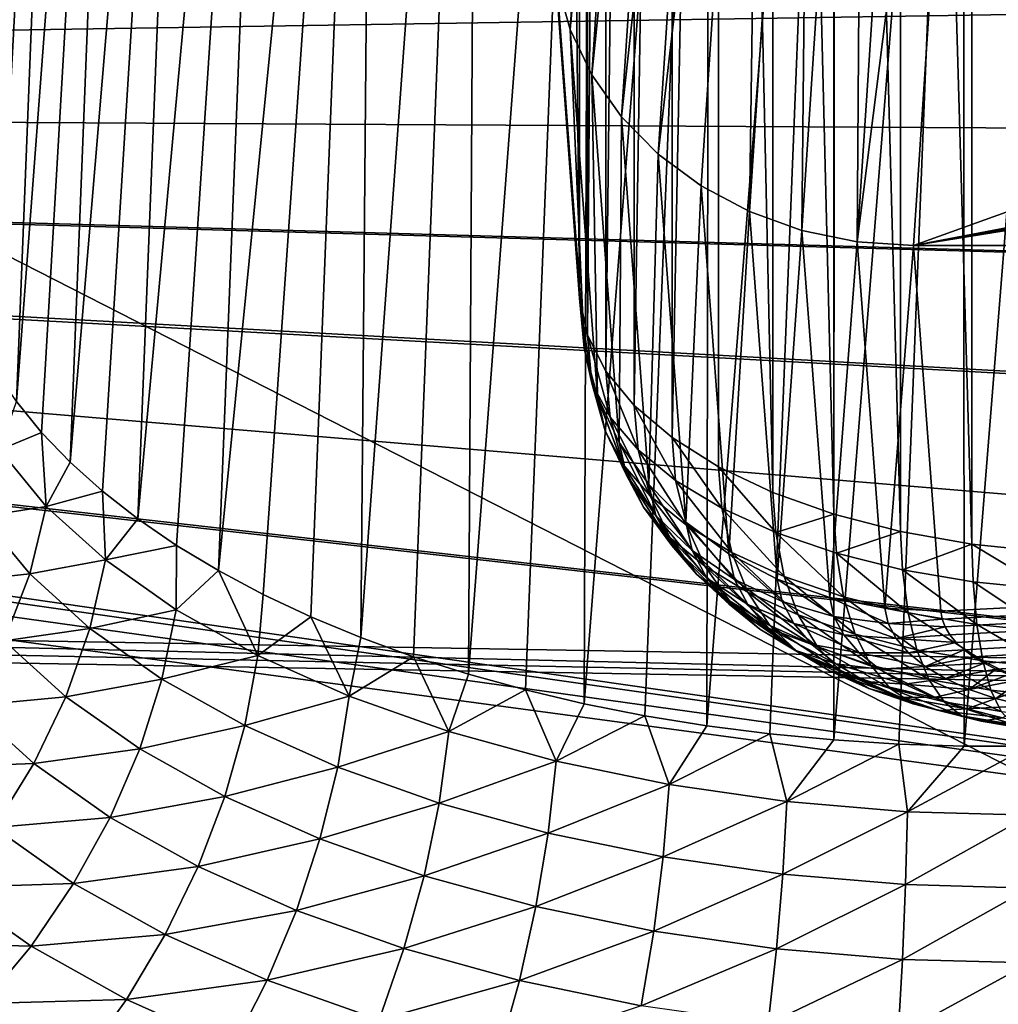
# Model space of a CAD drawing. Header units: metres. Extents: x -109 to 109, y -78 to 121.
# Tile 181 of 256: x -56.45 to -51.03, y -9.67 to -4.22. Entities that reach past the tile are written whole.
import ezdxf

# ---------------------------------------------------------------- set-up
doc = ezdxf.new("R2010")
doc.units = ezdxf.units.M
doc.layers.add('solid_508554_SW0001', color=7, linetype='CONTINUOUS')

msp = doc.modelspace()

# ---------------------------------------------------------------- linework, layer by layer
at = {"layer": 'solid_508554_SW0001'}
for points in [[(-53.5, 9.735384, 1.538417), (-53.5, -3.742656, 9.319966), (-53.349678, -5.764821, 5.516827)], [(-53.349678, 7.713219, -2.264723), (-53.5, 9.735384, 1.538417), (-53.349678, -5.764821, 5.516827)], [(-53.305874, -5.968885, 5.153648), (-53.349678, 7.713219, -2.264723), (-53.349678, -5.764821, 5.516827)], [(-53.305927, 7.505098, -2.625199), (-53.349678, 7.713219, -2.264723), (-53.305874, -5.968885, 5.153648)], [(-53.204678, 7.302047, -2.976894), (-53.305927, 7.505098, -2.625199), (-53.305874, -5.968885, 5.153648)], [(-53.204678, 7.302047, -2.976894), (-53.305874, -5.968885, 5.153648), (-53.204369, -6.168169, 4.799051)], [(-53.047894, 7.108017, -3.312963), (-53.204678, 7.302047, -2.976894), (-53.204369, -6.168169, 4.799051)], [(-53.047894, 7.108017, -3.312963), (-53.204369, -6.168169, 4.799051), (-53.047256, -6.358456, 4.460408)], [(-52.838627, 6.926785, -3.626866), (-53.047894, 7.108017, -3.312963), (-53.047256, -6.358456, 4.460408)], [(-52.838627, 6.926785, -3.626866), (-53.047256, -6.358456, 4.460408), (-52.837933, -6.535913, 4.144638)], [(-52.580952, 6.761878, -3.912493), (-52.838627, 6.926785, -3.626866), (-52.837933, -6.535913, 4.144638)], [(-52.580952, 6.761878, -3.912493), (-52.837933, -6.535913, 4.144638), (-52.580742, -6.697088, 3.857778)], [(-52.580952, 6.761878, -3.912493), (-52.580742, -6.697088, 3.857778), (-52.280495, -6.839178, 3.604953)], [(-52.279881, 6.616507, -4.164284), (-52.580952, 6.761878, -3.912493), (-52.280495, -6.839178, 3.604953)], [(-81.14859, -11.530108, -20.201883), (-80.387276, 6.654893, -29.697725), (-43.466999, -12.188044, -21.341459)], [(-80.387276, 6.654893, -29.697725), (-47.181728, -3.838587, -25.541527), (-43.466999, -12.188044, -21.341459)], [(-52.279881, 6.616507, -4.164284), (-52.280495, -6.839178, 3.604953), (-51.94257, -6.959551, 3.390719)], [(-51.941277, 6.4935, -4.377337), (-52.279881, 6.616507, -4.164284), (-51.94257, -6.959551, 3.390719)], [(-51.941277, 6.4935, -4.377337), (-51.94257, -6.959551, 3.390719), (-51.573109, -7.055914, 3.219238)], [(-51.571728, 6.395253, -4.547508), (-51.941277, 6.4935, -4.377337), (-51.573109, -7.055914, 3.219238)], [(-51.571728, 6.395253, -4.547508), (-51.573109, -7.055914, 3.219238), (-51.179314, -7.126223, 3.094117)], [(-51.178425, 6.323677, -4.671481), (-51.571728, 6.395253, -4.547508), (-51.179314, -7.126223, 3.094117)], [(-51.178425, 6.323677, -4.671481), (-51.179314, -7.126223, 3.094117), (-50.769257, -7.168967, 3.018055)], [(-50.769028, 6.280166, -4.746843), (-51.178425, 6.323677, -4.671481), (-50.769257, -7.168967, 3.018055)], [(-56.456253, 3.369471, -0.475486), (-56.325756, 3.013316, -1.092364), (-56.811378, -5.618061, 4.302336)], [(-56.325756, 3.013316, -1.092364), (-56.756912, -5.802093, 3.994169), (-56.811378, -5.618061, 4.302336)], [(-56.325756, 3.013316, -1.092364), (-56.68087, -5.983708, 3.689307), (-56.756912, -5.802093, 3.994169)], [(-56.325756, 3.013316, -1.092364), (-56.110214, 2.667417, -1.691478), (-56.68087, -5.983708, 3.689307)], [(-56.110214, 2.667417, -1.691478), (-56.583546, -6.162232, 3.388866), (-56.68087, -5.983708, 3.689307)], [(-56.110214, 2.667417, -1.691478), (-56.465313, -6.337009, 3.093948), (-56.583546, -6.162232, 3.388866)], [(-56.110214, 2.667417, -1.691478), (-55.813236, 2.337439, -2.263017), (-56.465313, -6.337009, 3.093948)], [(-55.813236, 2.337439, -2.263017), (-56.32663, -6.507406, 2.805642), (-56.465313, -6.337009, 3.093948)], [(-55.813236, 2.337439, -2.263017), (-56.16803, -6.672784, 2.525018), (-56.32663, -6.507406, 2.805642)], [(-55.813236, 2.337439, -2.263017), (-55.43853, 2.02751, -2.79983), (-56.16803, -6.672784, 2.525018)], [(-55.43853, 2.02751, -2.79983), (-55.990143, -6.832527, 2.253116), (-56.16803, -6.672784, 2.525018)], [(-55.43853, 2.02751, -2.79983), (-55.793659, -6.986053, 1.990933), (-55.990143, -6.832527, 2.253116)], [(-55.43853, 2.02751, -2.79983), (-54.992439, 1.742802, -3.292958), (-55.793659, -6.986053, 1.990933)], [(-54.992439, 1.742802, -3.292958), (-55.579315, -7.132822, 1.739397), (-55.793659, -6.986053, 1.990933)], [(-54.992439, 1.742802, -3.292958), (-55.347893, -7.272329, 1.499373), (-55.579315, -7.132822, 1.739397)], [(-54.992439, 1.742802, -3.292958), (-54.480404, 1.486784, -3.736395), (-55.347893, -7.272329, 1.499373)], [(-54.480404, 1.486784, -3.736395), (-55.100216, -7.404096, 1.271682), (-55.347893, -7.272329, 1.499373)], [(-54.480404, 1.486784, -3.736395), (-54.837143, -7.527673, 1.057102), (-55.100216, -7.404096, 1.271682)], [(-54.480404, 1.486784, -3.736395), (-54.559574, -7.642639, 0.856364), (-54.837143, -7.527673, 1.057102)], [(-54.480404, 1.486784, -3.736395), (-53.910984, 1.263735, -4.122726), (-54.559574, -7.642639, 0.856364)], [(-53.910984, 1.263735, -4.122726), (-54.268444, -7.748599, 0.67016), (-54.559574, -7.642639, 0.856364)], [(-53.910984, 1.263735, -4.122726), (-53.964725, -7.845178, 0.49915), (-54.268444, -7.748599, 0.67016)], [(-53.910984, 1.263735, -4.122726), (-53.291119, 1.076379, -4.447237), (-53.964725, -7.845178, 0.49915)], [(-53.291119, 1.076379, -4.447237), (-53.649479, -7.932015, 0.343963), (-53.964725, -7.845178, 0.49915)], [(-53.291119, 1.076379, -4.447237), (-53.323849, -8.008768, 0.205203), (-53.649479, -7.932015, 0.343963)], [(-53.291119, 1.076379, -4.447237), (-52.631161, 0.927887, -4.704432), (-53.323849, -8.008768, 0.205203)], [(-52.631161, 0.927887, -4.704432), (-52.989029, -8.07514, 0.083417), (-53.323849, -8.008768, 0.205203)], [(-52.631161, 0.927887, -4.704432), (-52.646267, -8.130871, -0.020916), (-52.989029, -8.07514, 0.083417)], [(-52.631161, 0.927887, -4.704432), (-51.939358, 0.820115, -4.891098), (-52.646267, -8.130871, -0.020916)], [(-53.059486, 0.92619, 17.956861), (-53.402184, -4.27777, 9.628914), (-53.475384, -4.013634, 9.476416)], [(-52.939285, 0.678362, 18.106775), (-53.402184, -4.27777, 9.628914), (-53.059486, 0.92619, 17.956861)], [(-51.939358, 0.820115, -4.891098), (-52.296818, -8.175734, -0.107393), (-52.646267, -8.130871, -0.020916)], [(-51.939358, 0.820115, -4.891098), (-51.941982, -8.209553, -0.175674), (-52.296818, -8.175734, -0.107393)], [(-51.939358, 0.820115, -4.891098), (-51.227047, 0.754868, -5.004109), (-51.941982, -8.209553, -0.175674)], [(-51.227047, 0.754868, -5.004109), (-51.583073, -8.232203, -0.22549), (-51.941982, -8.209553, -0.175674)], [(-51.227047, 0.754868, -5.004109), (-51.221432, -8.243586, -0.256648), (-51.583073, -8.232203, -0.22549)], [(-13.091349, 0.740405, 20.263927), (-11.499606, -5.473651, 10.319358), (-51.501217, -5.473651, 10.319358)], [(-13.218153, 0.731035, 20.248932), (-13.091349, 0.740405, 20.263927), (-51.501217, -5.473651, 10.319358)], [(-15.20126, 0.58903, 20.021677), (-13.218153, 0.731035, 20.248932), (-51.501217, -5.473651, 10.319358)], [(-51.227047, 0.754868, -5.004109), (-50.503654, 0.732994, -5.041996), (-51.221432, -8.243586, -0.256648)], [(-51.221432, -8.243586, -0.256648), (-50.503654, 0.732994, -5.041996), (-50.858467, -8.243653, -0.269029)], [(-52.939285, 0.678362, 18.106775), (-53.282146, -4.528787, 9.77384), (-53.402184, -4.27777, 9.628914)], [(-52.775322, 0.448686, 18.243546), (-53.282146, -4.528787, 9.77384), (-52.939285, 0.678362, 18.106775)], [(-15.28463, 0.583263, 20.012447), (-15.20126, 0.58903, 20.021677), (-51.501217, -5.473651, 10.319358)], [(-17.078356, 0.464125, 19.821787), (-15.28463, 0.583263, 20.012447), (-51.501217, -5.473651, 10.319358)], [(-52.775322, 0.448686, 18.243546), (-53.11832, -4.760326, 9.907518), (-53.282146, -4.528787, 9.77384)], [(-52.571625, 0.242811, 18.363808), (-53.11832, -4.760326, 9.907518), (-52.775322, 0.448686, 18.243546)], [(-17.365829, 0.446036, 19.792837), (-17.078356, 0.464125, 19.821787), (-51.501217, -5.473651, 10.319358)], [(-18.747051, 0.36454, 19.662416), (-17.365829, 0.446036, 19.792837), (-51.501217, -5.473651, 10.319358)], [(-62.333652, -7.556811, -19.40036), (-53.05484, -0.055749, -23.669857), (-80.598335, 0.425171, -22.83688)], [(-19.455683, 0.327391, 19.602966), (-18.747051, 0.36454, 19.662416), (-51.501217, -5.473651, 10.319358)], [(-20.223782, 0.292302, 19.546812), (-19.455683, 0.327391, 19.602966), (-51.501217, -5.473651, 10.319358)], [(-21.514145, 0.252376, 19.482918), (-20.223782, 0.292302, 19.546812), (-51.501217, -5.473651, 10.319358)], [(-52.571625, 0.242811, 18.363808), (-52.914719, -4.966782, 10.026717), (-53.11832, -4.760326, 9.907518)], [(-52.333199, 0.065796, 18.464607), (-52.914719, -4.966782, 10.026717), (-52.571625, 0.242811, 18.363808)], [(-36.336609, -0.013959, 19.056692), (-21.514145, 0.252376, 19.482918), (-51.501217, -5.473651, 10.319358)], [(-52.333199, 0.065796, 18.464607), (-52.676323, -5.143109, 10.128518), (-52.914719, -4.966782, 10.026717)], [(-52.333199, 0.065796, 18.464607), (-52.408966, -5.284985, 10.210431), (-52.676323, -5.143109, 10.128518)], [(-52.06591, -0.078005, 18.543465), (-52.408966, -5.284985, 10.210431), (-52.333199, 0.065796, 18.464607)], [(-36.336609, -0.013959, 19.056692), (-51.501217, -5.473651, 10.319358), (-51.15913, -0.279357, 18.631968)], [(-62.333652, -7.556811, -19.40036), (-43.350582, -7.888262, -19.974451), (-53.05484, -0.055749, -23.669857)], [(-51.019779, -0.978308, -23.269676), (-53.05484, -0.055749, -23.669857), (-43.350582, -7.888262, -19.974451)], [(-52.06591, -0.078005, 18.543465), (-52.119114, -5.388938, 10.270448), (-52.408966, -5.284985, 10.210431)], [(-51.776325, -0.185057, 18.59844), (-52.119114, -5.388938, 10.270448), (-52.06591, -0.078005, 18.543465)], [(-51.776325, -0.185057, 18.59844), (-51.814117, -5.452332, 10.307049), (-52.119114, -5.388938, 10.270448)], [(-51.471569, -0.252729, 18.628185), (-51.814117, -5.452332, 10.307049), (-51.776325, -0.185057, 18.59844)], [(-51.471569, -0.252729, 18.628185), (-51.15913, -0.279357, 18.631968), (-51.814117, -5.452332, 10.307049)], [(-51.814117, -5.452332, 10.307049), (-51.15913, -0.279357, 18.631968), (-51.501217, -5.473651, 10.319358)], [(-80.67363, -4.132723, 18.948915), (-80.643387, -4.656782, 18.134216), (-25.931858, -3.355873, 20.318785)], [(-80.643387, -4.656782, 18.134216), (-26.709761, -3.814027, 19.593912), (-25.931858, -3.355873, 20.318785)], [(-53.475384, -4.013634, 9.476416), (-53.349678, -5.764821, 5.516827), (-53.5, -3.742656, 9.319966)], [(-27.869499, -4.950392, 17.625669), (-26.709761, -3.814027, 19.593912), (-80.643387, -4.656782, 18.134216)], [(-53.475384, -4.013634, 9.476416), (-53.324722, -6.040438, 5.664361), (-53.349678, -5.764821, 5.516827)], [(-53.475384, -4.013634, 9.476416), (-53.402184, -4.27777, 9.628914), (-53.324722, -6.040438, 5.664361)], [(-53.402184, -4.27777, 9.628914), (-53.251137, -6.308681, 5.809897), (-53.324722, -6.040438, 5.664361)], [(-53.402184, -4.27777, 9.628914), (-53.282146, -4.528787, 9.77384), (-53.251137, -6.308681, 5.809897)], [(-53.282146, -4.528787, 9.77384), (-53.130737, -6.562663, 5.9497), (-53.251137, -6.308681, 5.809897)], [(-53.282146, -4.528787, 9.77384), (-53.11832, -4.760326, 9.907518), (-53.130737, -6.562663, 5.9497)], [(-28.837818, -6.133173, 15.577032), (-80.643387, -4.656782, 18.134216), (-75.174637, -4.828542, 17.83672)], [(-28.837818, -6.133173, 15.577032), (-27.869499, -4.950392, 17.625669), (-80.643387, -4.656782, 18.134216)], [(-53.11832, -4.760326, 9.907518), (-52.966492, -6.796125, 6.080327), (-53.130737, -6.562663, 5.9497)], [(-53.11832, -4.760326, 9.907518), (-52.914719, -4.966782, 10.026717), (-52.966492, -6.796125, 6.080327)], [(-29.605675, -7.352016, 13.465934), (-75.174637, -4.828542, 17.83672), (-73.862907, -4.929021, 17.662685)], [(-29.605675, -7.352016, 13.465934), (-28.837818, -6.133173, 15.577032), (-75.174637, -4.828542, 17.83672)], [(-30.520504, -9.864369, 9.114411), (-73.862907, -4.929021, 17.662685), (-72.57827, -5.095334, 17.374622)], [(-30.167873, -8.598626, 11.306744), (-29.605675, -7.352016, 13.465934), (-73.862907, -4.929021, 17.662685)], [(-30.520504, -9.864369, 9.114411), (-30.167873, -8.598626, 11.306744), (-73.862907, -4.929021, 17.662685)], [(-52.914719, -4.966782, 10.026717), (-52.762444, -7.003318, 6.198558), (-52.966492, -6.796125, 6.080327)], [(-52.914719, -4.966782, 10.026717), (-52.676323, -5.143109, 10.128518), (-52.762444, -7.003318, 6.198558)], [(-30.661083, -11.140358, 6.904335), (-72.57827, -5.095334, 17.374622), (-71.333893, -5.325771, 16.975494)], [(-30.661083, -11.140358, 6.904335), (-30.520504, -9.864369, 9.114411), (-72.57827, -5.095334, 17.374622)], [(-52.676323, -5.143109, 10.128518), (-52.523624, -7.179137, 6.301483), (-52.762444, -7.003318, 6.198558)], [(-52.676323, -5.143109, 10.128518), (-52.408966, -5.284985, 10.210431), (-52.523624, -7.179137, 6.301483)], [(-52.408966, -5.284985, 10.210431), (-52.25592, -7.319253, 6.386565), (-52.523624, -7.179137, 6.301483)], [(-52.408966, -5.284985, 10.210431), (-52.119114, -5.388938, 10.270448), (-52.25592, -7.319253, 6.386565)], [(-30.661083, -11.140358, 6.904335), (-71.333893, -5.325771, 16.975494), (-70.14254, -5.617967, 16.469397)], [(-52.119114, -5.388938, 10.270448), (-51.965927, -7.420217, 6.45171), (-52.25592, -7.319253, 6.386565)], [(-52.119114, -5.388938, 10.270448), (-51.814117, -5.452332, 10.307049), (-51.965927, -7.420217, 6.45171)], [(-51.814117, -5.452332, 10.307049), (-51.660786, -7.479541, 6.495315), (-51.965927, -7.420217, 6.45171)], [(-51.814117, -5.452332, 10.307049), (-51.501217, -5.473651, 10.319358), (-51.660786, -7.479541, 6.495315)], [(-51.660786, -7.479541, 6.495315), (-51.501217, -5.473651, 10.319358), (-51.350895, -7.495817, 6.516218)], [(-51.350895, -7.495817, 6.516218), (-51.501217, -5.473651, 10.319358), (-11.499606, -5.473651, 10.319358)], [(-51.343113, -7.540032, 6.43306), (-51.350895, -7.495817, 6.516218), (-11.499606, -5.473651, 10.319358)], [(-51.326336, -7.584161, 6.350066), (-51.343113, -7.540032, 6.43306), (-11.499606, -5.473651, 10.319358)], [(-51.300423, -7.627635, 6.268302), (-51.326336, -7.584161, 6.350066), (-11.499606, -5.473651, 10.319358)], [(-51.265594, -7.669909, 6.188797), (-51.300423, -7.627635, 6.268302), (-11.499606, -5.473651, 10.319358)], [(-51.222214, -7.710448, 6.112555), (-51.265594, -7.669909, 6.188797), (-11.499606, -5.473651, 10.319358)], [(-51.170784, -7.748758, 6.040505), (-51.222214, -7.710448, 6.112555), (-11.499606, -5.473651, 10.319358)], [(-51.111904, -7.784493, 5.973296), (-51.170784, -7.748758, 6.040505), (-11.499606, -5.473651, 10.319358)], [(-51.046085, -7.817374, 5.911458), (-51.111904, -7.784493, 5.973296), (-11.499606, -5.473651, 10.319358)], [(-50.973831, -7.847118, 5.855516), (-51.046085, -7.817374, 5.911458), (-11.499606, -5.473651, 10.319358)], [(-30.661083, -11.140358, 6.904335), (-70.14254, -5.617967, 16.469397), (-69.016418, -5.968924, 15.86152)], [(-53.281307, -6.234289, 5.299738), (-53.305874, -5.968885, 5.153648), (-53.349678, -5.764821, 5.516827)], [(-53.324722, -6.040438, 5.664361), (-53.281307, -6.234289, 5.299738), (-53.349678, -5.764821, 5.516827)], [(-32.013893, -19.892815, -8.255366), (-69.016418, -5.968924, 15.86152), (-67.967072, -6.375046, 15.158096)], [(-30.661083, -11.140358, 6.904335), (-69.016418, -5.968924, 15.86152), (-32.013893, -19.892815, -8.255366)], [(-53.180931, -6.423353, 4.944161), (-53.204369, -6.168169, 4.799051), (-53.305874, -5.968885, 5.153648)], [(-53.281307, -6.234289, 5.299738), (-53.180931, -6.423353, 4.944161), (-53.305874, -5.968885, 5.153648)], [(-53.208809, -6.497721, 5.454285), (-53.281307, -6.234289, 5.299738), (-53.324722, -6.040438, 5.664361)], [(-53.251137, -6.308681, 5.809897), (-53.208809, -6.497721, 5.454285), (-53.324722, -6.040438, 5.664361)], [(-53.025589, -6.60394, 4.604525), (-53.047256, -6.358456, 4.460408), (-53.204369, -6.168169, 4.799051)], [(-53.180931, -6.423353, 4.944161), (-53.025589, -6.60394, 4.604525), (-53.204369, -6.168169, 4.799051)], [(-53.110912, -6.682108, 5.107503), (-53.180931, -6.423353, 4.944161), (-53.281307, -6.234289, 5.299738)], [(-53.208809, -6.497721, 5.454285), (-53.110912, -6.682108, 5.107503), (-53.281307, -6.234289, 5.299738)], [(-53.090176, -6.743845, 5.608839), (-53.208809, -6.497721, 5.454285), (-53.251137, -6.308681, 5.809897)], [(-53.130737, -6.562663, 5.9497), (-53.090176, -6.743845, 5.608839), (-53.251137, -6.308681, 5.809897)], [(-67.967072, -6.375046, 15.158096), (-40.819912, -18.620466, -6.051592), (-38.54715, -18.801575, -6.365283)], [(-67.967072, -6.375046, 15.158096), (-67.005272, -6.83217, 14.366333), (-40.819912, -18.620466, -6.051592)], [(-67.967072, -6.375046, 15.158096), (-38.54715, -18.801575, -6.365283), (-36.31208, -19.075319, -6.839421)], [(-67.967072, -6.375046, 15.158096), (-36.31208, -19.075319, -6.839421), (-34.129406, -19.439884, -7.470868)], [(-67.967072, -6.375046, 15.158096), (-34.129406, -19.439884, -7.470868), (-32.013893, -19.892815, -8.255366)], [(-56.559902, -6.60363, 3.404082), (-56.465313, -6.337009, 3.093948), (-56.32663, -6.507406, 2.805642)], [(-52.818188, -6.772626, 4.287273), (-52.837933, -6.535913, 4.144638), (-53.047256, -6.358456, 4.460408)], [(-53.025589, -6.60394, 4.604525), (-52.818188, -6.772626, 4.287273), (-53.047256, -6.358456, 4.460408)], [(-52.959415, -6.858228, 4.776269), (-53.025589, -6.60394, 4.604525), (-53.180931, -6.423353, 4.944161)], [(-53.110912, -6.682108, 5.107503), (-52.959415, -6.858228, 4.776269), (-53.180931, -6.423353, 4.944161)], [(-56.3008, -6.916556, 2.862077), (-56.559902, -6.60363, 3.404082), (-56.32663, -6.507406, 2.805642)], [(-56.3008, -6.916556, 2.862077), (-56.32663, -6.507406, 2.805642), (-56.16803, -6.672784, 2.525018)], [(-52.996346, -6.92058, 5.27645), (-53.110912, -6.682108, 5.107503), (-53.208809, -6.497721, 5.454285)], [(-53.090176, -6.743845, 5.608839), (-52.996346, -6.92058, 5.27645), (-53.208809, -6.497721, 5.454285)], [(-52.562805, -6.926198, 3.998447), (-52.580742, -6.697088, 3.857778), (-52.837933, -6.535913, 4.144638)], [(-52.818188, -6.772626, 4.287273), (-52.562805, -6.926198, 3.998447), (-52.837933, -6.535913, 4.144638)], [(-52.928341, -6.966599, 5.759595), (-53.090176, -6.743845, 5.608839), (-53.130737, -6.562663, 5.9497)], [(-52.966492, -6.796125, 6.080327), (-52.928341, -6.966599, 5.759595), (-53.130737, -6.562663, 5.9497)], [(-56.655609, -6.972408, 3.578358), (-56.559902, -6.60363, 3.404082), (-56.3008, -6.916556, 2.862077)], [(-52.757145, -7.022741, 4.466866), (-52.818188, -6.772626, 4.287273), (-53.025589, -6.60394, 4.604525)], [(-52.959415, -6.858228, 4.776269), (-52.757145, -7.022741, 4.466866), (-53.025589, -6.60394, 4.604525)], [(-56.3008, -6.916556, 2.862077), (-56.16803, -6.672784, 2.525018), (-55.990143, -6.832527, 2.253116)], [(-52.851135, -7.08939, 4.958964), (-52.959415, -6.858228, 4.776269), (-53.110912, -6.682108, 5.107503)], [(-52.996346, -6.92058, 5.27645), (-52.851135, -7.08939, 4.958964), (-53.110912, -6.682108, 5.107503)], [(-52.264359, -7.061601, 3.74379), (-52.280495, -6.839178, 3.604953), (-52.580742, -6.697088, 3.857778)], [(-52.562805, -6.926198, 3.998447), (-52.264359, -7.061601, 3.74379), (-52.580742, -6.697088, 3.857778)], [(-52.840054, -7.132894, 5.446839), (-52.996346, -6.92058, 5.27645), (-53.090176, -6.743845, 5.608839)], [(-52.928341, -6.966599, 5.759595), (-52.840054, -7.132894, 5.446839), (-53.090176, -6.743845, 5.608839)], [(-52.727287, -7.160494, 5.902837), (-52.928341, -6.966599, 5.759595), (-52.966492, -6.796125, 6.080327)], [(-52.762444, -7.003318, 6.198558), (-52.727287, -7.160494, 5.902837), (-52.966492, -6.796125, 6.080327)], [(-52.50808, -7.172513, 4.185186), (-52.562805, -6.926198, 3.998447), (-52.818188, -6.772626, 4.287273)], [(-52.757145, -7.022741, 4.466866), (-52.50808, -7.172513, 4.185186), (-52.818188, -6.772626, 4.287273)], [(-67.005272, -6.83217, 14.366333), (-43.110828, -18.533325, -5.900661), (-40.819912, -18.620466, -6.051592)], [(-67.005272, -6.83217, 14.366333), (-66.140877, -7.335612, 13.494348), (-43.110828, -18.533325, -5.900661)], [(-55.973312, -7.213027, 2.348573), (-56.3008, -6.916556, 2.862077), (-55.990143, -6.832527, 2.253116)], [(-55.973312, -7.213027, 2.348573), (-55.990143, -6.832527, 2.253116), (-55.793659, -6.986053, 1.990933)], [(-52.657261, -7.247075, 4.662403), (-52.757145, -7.022741, 4.466866), (-52.959415, -6.858228, 4.776269)], [(-52.851135, -7.08939, 4.958964), (-52.657261, -7.247075, 4.662403), (-52.959415, -6.858228, 4.776269)], [(-52.264359, -7.061601, 3.74379), (-51.94257, -6.959551, 3.390719), (-52.280495, -6.839178, 3.604953)], [(-56.392155, -7.290587, 3.027255), (-56.655609, -6.972408, 3.578358), (-56.3008, -6.916556, 2.862077)], [(-56.392155, -7.290587, 3.027255), (-56.3008, -6.916556, 2.862077), (-55.973312, -7.213027, 2.348573)], [(-52.703419, -7.291733, 5.148108), (-52.851135, -7.08939, 4.958964), (-52.996346, -6.92058, 5.27645)], [(-52.840054, -7.132894, 5.446839), (-52.703419, -7.291733, 5.148108), (-52.996346, -6.92058, 5.27645)], [(-56.803837, -7.334703, 3.727687), (-56.655609, -6.972408, 3.578358), (-56.392155, -7.290587, 3.027255)], [(-52.645882, -7.31382, 5.614474), (-52.840054, -7.132894, 5.446839), (-52.928341, -6.966599, 5.759595)], [(-52.727287, -7.160494, 5.902837), (-52.645882, -7.31382, 5.614474), (-52.928341, -6.966599, 5.759595)], [(-52.217018, -7.304566, 3.936831), (-52.264359, -7.061601, 3.74379), (-52.562805, -6.926198, 3.998447)], [(-52.50808, -7.172513, 4.185186), (-52.217018, -7.304566, 3.936831), (-52.562805, -6.926198, 3.998447)], [(-52.264359, -7.061601, 3.74379), (-51.928604, -7.176185, 3.52829), (-51.94257, -6.959551, 3.390719)], [(-51.928604, -7.176185, 3.52829), (-51.573109, -7.055914, 3.219238), (-51.94257, -6.959551, 3.390719)], [(-55.973312, -7.213027, 2.348573), (-55.793659, -6.986053, 1.990933), (-55.579315, -7.132822, 1.739397)], [(-52.491966, -7.320755, 6.035038), (-52.727287, -7.160494, 5.902837), (-52.762444, -7.003318, 6.198558)], [(-52.523624, -7.179137, 6.301483), (-52.491966, -7.320755, 6.035038), (-52.762444, -7.003318, 6.198558)], [(-52.418533, -7.390629, 4.392416), (-52.50808, -7.172513, 4.185186), (-52.757145, -7.022741, 4.466866)], [(-52.657261, -7.247075, 4.662403), (-52.418533, -7.390629, 4.392416), (-52.757145, -7.022741, 4.466866)], [(-51.889572, -7.416314, 3.726662), (-51.928604, -7.176185, 3.52829), (-52.264359, -7.061601, 3.74379)], [(-52.217018, -7.304566, 3.936831), (-51.889572, -7.416314, 3.726662), (-52.264359, -7.061601, 3.74379)], [(-51.928604, -7.176185, 3.52829), (-51.562237, -7.267749, 3.356082), (-51.573109, -7.055914, 3.219238)], [(-51.562237, -7.267749, 3.356082), (-51.179314, -7.126223, 3.094117), (-51.573109, -7.055914, 3.219238)], [(-55.581394, -7.489252, 1.870138), (-55.973312, -7.213027, 2.348573), (-55.579315, -7.132822, 1.739397)], [(-55.581394, -7.489252, 1.870138), (-55.579315, -7.132822, 1.739397), (-55.347893, -7.272329, 1.499373)], [(-52.521, -7.440102, 4.869066), (-52.657261, -7.247075, 4.662403), (-52.851135, -7.08939, 4.958964)], [(-52.703419, -7.291733, 5.148108), (-52.521, -7.440102, 4.869066), (-52.851135, -7.08939, 4.958964)], [(-52.519909, -7.46027, 5.339042), (-52.703419, -7.291733, 5.148108), (-52.840054, -7.132894, 5.446839)], [(-52.645882, -7.31382, 5.614474), (-52.519909, -7.46027, 5.339042), (-52.840054, -7.132894, 5.446839)], [(-51.562237, -7.267749, 3.356082), (-51.172234, -7.334445, 3.230644), (-51.179314, -7.126223, 3.094117)], [(-50.766041, -7.375033, 3.15431), (-50.769257, -7.168967, 3.018055), (-51.179314, -7.126223, 3.094117)], [(-51.172234, -7.334445, 3.230644), (-50.766041, -7.375033, 3.15431), (-51.179314, -7.126223, 3.094117)], [(-52.418621, -7.458901, 5.775224), (-52.645882, -7.31382, 5.614474), (-52.727287, -7.160494, 5.902837)], [(-52.491966, -7.320755, 6.035038), (-52.418621, -7.458901, 5.775224), (-52.727287, -7.160494, 5.902837)], [(-52.228172, -7.443433, 6.152941), (-52.491966, -7.320755, 6.035038), (-52.523624, -7.179137, 6.301483)], [(-52.25592, -7.319253, 6.386565), (-52.228172, -7.443433, 6.152941), (-52.523624, -7.179137, 6.301483)], [(-52.139557, -7.5172, 4.15437), (-52.217018, -7.304566, 3.936831), (-52.50808, -7.172513, 4.185186)], [(-52.418533, -7.390629, 4.392416), (-52.139557, -7.5172, 4.15437), (-52.50808, -7.172513, 4.185186)], [(-51.532269, -7.505612, 3.558717), (-51.562237, -7.267749, 3.356082), (-51.928604, -7.176185, 3.52829)], [(-51.889572, -7.416314, 3.726662), (-51.532269, -7.505612, 3.558717), (-51.928604, -7.176185, 3.52829)], [(-80.918915, -7.232305, -18.838299), (-81.136711, -7.353207, -19.047707), (-43.359283, -8.012815, -20.190182)], [(-62.333652, -7.556811, -19.40036), (-80.918915, -7.232305, -18.838299), (-43.359283, -8.012815, -20.190182)], [(-56.05917, -7.592038, 2.505127), (-56.392155, -7.290587, 3.027255), (-55.973312, -7.213027, 2.348573)], [(-56.05917, -7.592038, 2.505127), (-55.973312, -7.213027, 2.348573), (-55.581394, -7.489252, 1.870138)], [(-52.296379, -7.575175, 4.61503), (-52.418533, -7.390629, 4.392416), (-52.657261, -7.247075, 4.662403)], [(-52.521, -7.440102, 4.869066), (-52.296379, -7.575175, 4.61503), (-52.657261, -7.247075, 4.662403)], [(-56.533649, -7.661019, 3.162491), (-56.803837, -7.334703, 3.727687), (-56.392155, -7.290587, 3.027255)], [(-56.533649, -7.661019, 3.162491), (-56.392155, -7.290587, 3.027255), (-56.05917, -7.592038, 2.505127)], [(-55.130112, -7.7418, 1.432711), (-55.581394, -7.489252, 1.870138), (-55.347893, -7.272329, 1.499373)], [(-55.130112, -7.7418, 1.432711), (-55.347893, -7.272329, 1.499373), (-55.100216, -7.404096, 1.271682)], [(-52.351715, -7.597066, 5.081766), (-52.521, -7.440102, 4.869066), (-52.703419, -7.291733, 5.148108)], [(-52.519909, -7.46027, 5.339042), (-52.351715, -7.597066, 5.081766), (-52.703419, -7.291733, 5.148108)], [(-51.15192, -7.570658, 3.436383), (-51.172234, -7.334445, 3.230644), (-51.562237, -7.267749, 3.356082)], [(-51.532269, -7.505612, 3.558717), (-51.15192, -7.570658, 3.436383), (-51.562237, -7.267749, 3.356082)], [(-81.136711, -7.353207, -19.047707), (-43.351486, -13.440811, -16.798553), (-43.359283, -8.012815, -20.190182)], [(-81.136711, -7.353207, -19.047707), (-80.913338, -12.784966, -15.662599), (-43.351486, -13.440811, -16.798553)], [(-66.140877, -7.335612, 13.494348), (-65.382774, -7.880209, 12.551078), (-43.110828, -18.533325, -5.900661)], [(-52.305119, -7.590851, 5.527062), (-52.519909, -7.46027, 5.339042), (-52.645882, -7.31382, 5.614474)], [(-52.418621, -7.458901, 5.775224), (-52.305119, -7.590851, 5.527062), (-52.645882, -7.31382, 5.614474)], [(-52.163864, -7.564562, 5.92513), (-52.418621, -7.458901, 5.775224), (-52.491966, -7.320755, 6.035038)], [(-52.228172, -7.443433, 6.152941), (-52.163864, -7.564562, 5.92513), (-52.491966, -7.320755, 6.035038)], [(-51.942413, -7.525506, 6.253642), (-52.228172, -7.443433, 6.152941), (-52.25592, -7.319253, 6.386565)], [(-51.965927, -7.420217, 6.45171), (-51.942413, -7.525506, 6.253642), (-52.25592, -7.319253, 6.386565)], [(-51.825706, -7.62431, 3.952928), (-51.889572, -7.416314, 3.726662), (-52.217018, -7.304566, 3.936831)], [(-52.139557, -7.5172, 4.15437), (-51.825706, -7.62431, 3.952928), (-52.217018, -7.304566, 3.936831)], [(-50.755779, -7.610241, 3.361938), (-50.766041, -7.375033, 3.15431), (-51.172234, -7.334445, 3.230644)], [(-51.15192, -7.570658, 3.436383), (-50.755779, -7.610241, 3.361938), (-51.172234, -7.334445, 3.230644)], [(-55.130112, -7.7418, 1.432711), (-55.100216, -7.404096, 1.271682), (-54.837143, -7.527673, 1.057102)], [(-52.033882, -7.694267, 4.39105), (-52.139557, -7.5172, 4.15437), (-52.418533, -7.390629, 4.392416)], [(-52.296379, -7.575175, 4.61503), (-52.033882, -7.694267, 4.39105), (-52.418533, -7.390629, 4.392416)], [(-52.144615, -7.721602, 4.847547), (-52.296379, -7.575175, 4.61503), (-52.521, -7.440102, 4.869066)], [(-52.351715, -7.597066, 5.081766), (-52.144615, -7.721602, 4.847547), (-52.521, -7.440102, 4.869066)], [(-52.15358, -7.714102, 5.295261), (-52.351715, -7.597066, 5.081766), (-52.519909, -7.46027, 5.339042)], [(-52.305119, -7.590851, 5.527062), (-52.15358, -7.714102, 5.295261), (-52.519909, -7.46027, 5.339042)], [(-52.064342, -7.680258, 5.707538), (-52.305119, -7.590851, 5.527062), (-52.418621, -7.458901, 5.775224)], [(-52.163864, -7.564562, 5.92513), (-52.064342, -7.680258, 5.707538), (-52.418621, -7.458901, 5.775224)], [(-51.88789, -7.628202, 6.060499), (-52.163864, -7.564562, 5.92513), (-52.228172, -7.443433, 6.152941)], [(-51.942413, -7.525506, 6.253642), (-51.88789, -7.628202, 6.060499), (-52.228172, -7.443433, 6.152941)], [(-51.64172, -7.564953, 6.334658), (-51.942413, -7.525506, 6.253642), (-51.965927, -7.420217, 6.45171)], [(-51.660786, -7.479541, 6.495315), (-51.64172, -7.564953, 6.334658), (-51.965927, -7.420217, 6.45171)], [(-51.483238, -7.7099, 3.791955), (-51.532269, -7.505612, 3.558717), (-51.889572, -7.416314, 3.726662)], [(-51.825706, -7.62431, 3.952928), (-51.483238, -7.7099, 3.791955), (-51.889572, -7.416314, 3.726662)], [(-55.660664, -7.872902, 2.018656), (-56.05917, -7.592038, 2.505127), (-55.581394, -7.489252, 1.870138)], [(-55.660664, -7.872902, 2.018656), (-55.581394, -7.489252, 1.870138), (-55.130112, -7.7418, 1.432711)], [(-51.738579, -7.795047, 4.201511), (-51.825706, -7.62431, 3.952928), (-52.139557, -7.5172, 4.15437)], [(-52.033882, -7.694267, 4.39105), (-51.738579, -7.795047, 4.201511), (-52.139557, -7.5172, 4.15437)], [(-51.660786, -7.479541, 6.495315), (-51.350895, -7.495817, 6.516218), (-51.343113, -7.540032, 6.43306)], [(-51.660786, -7.479541, 6.495315), (-51.343113, -7.540032, 6.43306), (-51.64172, -7.564953, 6.334658)], [(-51.118683, -7.772245, 3.674701), (-51.15192, -7.570658, 3.436383), (-51.532269, -7.505612, 3.558717)], [(-51.483238, -7.7099, 3.791955), (-51.118683, -7.772245, 3.674701), (-51.532269, -7.505612, 3.558717)], [(-62.333652, -7.556811, -19.40036), (-43.359283, -8.012815, -20.190182), (-43.350582, -7.888262, -19.974451)], [(-54.625011, -7.96744, 1.041892), (-55.130112, -7.7418, 1.432711), (-54.837143, -7.527673, 1.057102)], [(-54.625011, -7.96744, 1.041892), (-54.837143, -7.527673, 1.057102), (-54.559574, -7.642639, 0.856364)], [(-51.803516, -7.72629, 5.876022), (-52.064342, -7.680258, 5.707538), (-52.163864, -7.564562, 5.92513)], [(-51.88789, -7.628202, 6.060499), (-51.803516, -7.72629, 5.876022), (-52.163864, -7.564562, 5.92513)], [(-51.597496, -7.648252, 6.177995), (-51.88789, -7.628202, 6.060499), (-51.942413, -7.525506, 6.253642)], [(-51.64172, -7.564953, 6.334658), (-51.597496, -7.648252, 6.177995), (-51.942413, -7.525506, 6.253642)], [(-51.64172, -7.564953, 6.334658), (-51.343113, -7.540032, 6.43306), (-51.326336, -7.584161, 6.350066)], [(-51.64172, -7.564953, 6.334658), (-51.326336, -7.584161, 6.350066), (-51.597496, -7.648252, 6.177995)], [(-50.738991, -7.810184, 3.603348), (-50.755779, -7.610241, 3.361938), (-51.15192, -7.570658, 3.436383)], [(-51.118683, -7.772245, 3.674701), (-50.738991, -7.810184, 3.603348), (-51.15192, -7.570658, 3.436383)], [(-56.192142, -7.970181, 2.627007), (-56.533649, -7.661019, 3.162491), (-56.05917, -7.592038, 2.505127)], [(-56.192142, -7.970181, 2.627007), (-56.05917, -7.592038, 2.505127), (-55.660664, -7.872902, 2.018656)], [(-51.966988, -7.826305, 5.084236), (-52.144615, -7.721602, 4.847547), (-52.351715, -7.597066, 5.081766)], [(-52.15358, -7.714102, 5.295261), (-51.966988, -7.826305, 5.084236), (-52.351715, -7.597066, 5.081766)], [(-51.931473, -7.788325, 5.504293), (-52.15358, -7.714102, 5.295261), (-52.305119, -7.590851, 5.527062)], [(-52.064342, -7.680258, 5.707538), (-51.931473, -7.788325, 5.504293), (-52.305119, -7.590851, 5.527062)], [(-51.902599, -7.831404, 4.64104), (-52.033882, -7.694267, 4.39105), (-52.296379, -7.575175, 4.61503)], [(-52.144615, -7.721602, 4.847547), (-51.902599, -7.831404, 4.64104), (-52.296379, -7.575175, 4.61503)], [(-51.529057, -7.727812, 6.028365), (-51.803516, -7.72629, 5.876022), (-51.88789, -7.628202, 6.060499)], [(-51.597496, -7.648252, 6.177995), (-51.529057, -7.727812, 6.028365), (-51.88789, -7.628202, 6.060499)], [(-51.416348, -7.875579, 4.050052), (-51.483238, -7.7099, 3.791955), (-51.825706, -7.62431, 3.952928)], [(-51.738579, -7.795047, 4.201511), (-51.416348, -7.875579, 4.050052), (-51.825706, -7.62431, 3.952928)], [(-51.597496, -7.648252, 6.177995), (-51.326336, -7.584161, 6.350066), (-51.300423, -7.627635, 6.268302)], [(-51.597496, -7.648252, 6.177995), (-51.300423, -7.627635, 6.268302), (-51.265594, -7.669909, 6.188797)], [(-56.722523, -8.020626, 3.265148), (-56.533649, -7.661019, 3.162491), (-56.192142, -7.970181, 2.627007)], [(-54.625011, -7.96744, 1.041892), (-54.559574, -7.642639, 0.856364), (-54.268444, -7.748599, 0.67016)], [(-51.690868, -7.817908, 5.703713), (-51.931473, -7.788325, 5.504293), (-52.064342, -7.680258, 5.707538)], [(-51.803516, -7.72629, 5.876022), (-51.690868, -7.817908, 5.703713), (-52.064342, -7.680258, 5.707538)], [(-51.597496, -7.648252, 6.177995), (-51.265594, -7.669909, 6.188797), (-51.529057, -7.727812, 6.028365)], [(-51.529057, -7.727812, 6.028365), (-51.265594, -7.669909, 6.188797), (-51.222214, -7.710448, 6.112555)], [(-51.767872, -7.886704, 5.319269), (-51.966988, -7.826305, 5.084236), (-52.15358, -7.714102, 5.295261)], [(-51.931473, -7.788325, 5.504293), (-51.767872, -7.886704, 5.319269), (-52.15358, -7.714102, 5.295261)], [(-51.74894, -7.925232, 4.898182), (-51.902599, -7.831404, 4.64104), (-52.144615, -7.721602, 4.847547)], [(-51.966988, -7.826305, 5.084236), (-51.74894, -7.925232, 4.898182), (-52.144615, -7.721602, 4.847547)], [(-51.630337, -7.924321, 4.46629), (-51.738579, -7.795047, 4.201511), (-52.033882, -7.694267, 4.39105)], [(-51.902599, -7.831404, 4.64104), (-51.630337, -7.924321, 4.46629), (-52.033882, -7.694267, 4.39105)], [(-51.437695, -7.802122, 5.888608), (-51.690868, -7.817908, 5.703713), (-51.803516, -7.72629, 5.876022)], [(-51.529057, -7.727812, 6.028365), (-51.437695, -7.802122, 5.888608), (-51.803516, -7.72629, 5.876022)], [(-51.529057, -7.727812, 6.028365), (-51.222214, -7.710448, 6.112555), (-51.437695, -7.802122, 5.888608)], [(-51.073338, -7.93424, 3.939727), (-51.118683, -7.772245, 3.674701), (-51.483238, -7.7099, 3.791955)], [(-51.416348, -7.875579, 4.050052), (-51.073338, -7.93424, 3.939727), (-51.483238, -7.7099, 3.791955)], [(-51.437695, -7.802122, 5.888608), (-51.222214, -7.710448, 6.112555), (-51.170784, -7.748758, 6.040505)], [(-55.201801, -8.129694, 1.57388), (-55.660664, -7.872902, 2.018656), (-55.130112, -7.7418, 1.432711)], [(-55.201801, -8.129694, 1.57388), (-55.130112, -7.7418, 1.432711), (-54.625011, -7.96744, 1.041892)], [(-54.072563, -8.163398, 0.702483), (-54.625011, -7.96744, 1.041892), (-54.268444, -7.748599, 0.67016)], [(-54.072563, -8.163398, 0.702483), (-54.268444, -7.748599, 0.67016), (-53.964725, -7.845178, 0.49915)], [(-51.552174, -7.901311, 5.546854), (-51.767872, -7.886704, 5.319269), (-51.931473, -7.788325, 5.504293)], [(-51.690868, -7.817908, 5.703713), (-51.552174, -7.901311, 5.546854), (-51.931473, -7.788325, 5.504293)], [(-51.437695, -7.802122, 5.888608), (-51.170784, -7.748758, 6.040505), (-51.111904, -7.784493, 5.973296)], [(-51.437695, -7.802122, 5.888608), (-51.111904, -7.784493, 5.973296), (-51.325203, -7.869767, 5.761386)], [(-51.325203, -7.869767, 5.761386), (-51.111904, -7.784493, 5.973296), (-51.046085, -7.817374, 5.911458)], [(-50.716091, -7.969937, 3.872591), (-50.738991, -7.810184, 3.603348), (-51.118683, -7.772245, 3.674701)], [(-51.073338, -7.93424, 3.939727), (-50.716091, -7.969937, 3.872591), (-51.118683, -7.772245, 3.674701)], [(-54.072563, -8.163398, 0.702483), (-53.964725, -7.845178, 0.49915), (-53.649479, -7.932015, 0.343963)], [(-51.576694, -7.973442, 5.156141), (-51.74894, -7.925232, 4.898182), (-51.966988, -7.826305, 5.084236)], [(-51.767872, -7.886704, 5.319269), (-51.576694, -7.973442, 5.156141), (-51.966988, -7.826305, 5.084236)], [(-51.503643, -8.008945, 4.74074), (-51.630337, -7.924321, 4.46629), (-51.902599, -7.831404, 4.64104)], [(-51.74894, -7.925232, 4.898182), (-51.503643, -8.008945, 4.74074), (-51.902599, -7.831404, 4.64104)], [(-51.333248, -7.998569, 4.326648), (-51.416348, -7.875579, 4.050052), (-51.738579, -7.795047, 4.201511)], [(-51.630337, -7.924321, 4.46629), (-51.333248, -7.998569, 4.326648), (-51.738579, -7.795047, 4.201511)], [(-51.437695, -7.802122, 5.888608), (-51.325203, -7.869767, 5.761386), (-51.690868, -7.817908, 5.703713)], [(-51.325203, -7.869767, 5.761386), (-51.552174, -7.901311, 5.546854), (-51.690868, -7.817908, 5.703713)], [(-51.325203, -7.869767, 5.761386), (-51.046085, -7.817374, 5.911458), (-51.193756, -7.929403, 5.649228)], [(-51.193756, -7.929403, 5.649228), (-51.046085, -7.817374, 5.911458), (-50.973831, -7.847118, 5.855516)], [(-51.193756, -7.929403, 5.649228), (-50.973831, -7.847118, 5.855516), (-50.895752, -7.873499, 5.8059)], [(-65.382774, -7.880209, 12.551078), (-64.738739, -8.46037, 11.54621), (-43.110828, -18.533325, -5.900661)], [(-55.783443, -8.258232, 2.128088), (-56.192142, -7.970181, 2.627007), (-55.660664, -7.872902, 2.018656)], [(-55.783443, -8.258232, 2.128088), (-55.660664, -7.872902, 2.018656), (-55.201801, -8.129694, 1.57388)], [(-51.390102, -7.974843, 5.408562), (-51.576694, -7.973442, 5.156141), (-51.767872, -7.886704, 5.319269)], [(-51.552174, -7.901311, 5.546854), (-51.390102, -7.974843, 5.408562), (-51.767872, -7.886704, 5.319269)], [(-51.325203, -7.869767, 5.761386), (-51.193756, -7.929403, 5.649228), (-51.552174, -7.901311, 5.546854)], [(-51.193756, -7.929403, 5.649228), (-51.390102, -7.974843, 5.408562), (-51.552174, -7.901311, 5.546854)], [(-51.017006, -8.052652, 4.224933), (-51.073338, -7.93424, 3.939727), (-51.416348, -7.875579, 4.050052)], [(-51.333248, -7.998569, 4.326648), (-51.017006, -8.052652, 4.224933), (-51.416348, -7.875579, 4.050052)], [(-51.193756, -7.929403, 5.649228), (-50.895752, -7.873499, 5.8059), (-51.045898, -7.979864, 5.554325)], [(-51.045898, -7.979864, 5.554325), (-50.895752, -7.873499, 5.8059), (-50.812458, -7.896295, 5.763028)], [(-51.045898, -7.979864, 5.554325), (-50.812458, -7.896295, 5.763028), (-50.884571, -8.020184, 5.478494)], [(-53.479618, -8.32714, 0.418875), (-54.072563, -8.163398, 0.702483), (-53.649479, -7.932015, 0.343963)], [(-53.479618, -8.32714, 0.418875), (-53.649479, -7.932015, 0.343963), (-53.323849, -8.008768, 0.205203)], [(-51.361626, -8.046838, 5.018102), (-51.503643, -8.008945, 4.74074), (-51.74894, -7.925232, 4.898182)], [(-51.576694, -7.973442, 5.156141), (-51.361626, -8.046838, 5.018102), (-51.74894, -7.925232, 4.898182)], [(-51.235989, -8.07584, 4.614931), (-51.333248, -7.998569, 4.326648), (-51.630337, -7.924321, 4.46629)], [(-51.503643, -8.008945, 4.74074), (-51.235989, -8.07584, 4.614931), (-51.630337, -7.924321, 4.46629)], [(-51.193756, -7.929403, 5.649228), (-51.045898, -7.979864, 5.554325), (-51.390102, -7.974843, 5.408562)], [(-50.687637, -8.085563, 4.163036), (-50.716091, -7.969937, 3.872591), (-51.073338, -7.93424, 3.939727)], [(-51.017006, -8.052652, 4.224933), (-50.687637, -8.085563, 4.163036), (-51.073338, -7.93424, 3.939727)], [(-56.369648, -8.340081, 2.711835), (-56.722523, -8.020626, 3.265148), (-56.192142, -7.970181, 2.627007)], [(-56.369648, -8.340081, 2.711835), (-56.192142, -7.970181, 2.627007), (-55.783443, -8.258232, 2.128088)], [(-54.688217, -8.359124, 1.176495), (-55.201801, -8.129694, 1.57388), (-54.625011, -7.96744, 1.041892)], [(-54.688217, -8.359124, 1.176495), (-54.625011, -7.96744, 1.041892), (-54.072563, -8.163398, 0.702483)], [(-53.479618, -8.32714, 0.418875), (-53.323849, -8.008768, 0.205203), (-52.989029, -8.07514, 0.083417)], [(-51.207783, -8.037064, 5.291542), (-51.361626, -8.046838, 5.018102), (-51.576694, -7.973442, 5.156141)], [(-51.390102, -7.974843, 5.408562), (-51.207783, -8.037064, 5.291542), (-51.576694, -7.973442, 5.156141)], [(-51.126961, -8.105487, 4.907798), (-51.235989, -8.07584, 4.614931), (-51.503643, -8.008945, 4.74074)], [(-51.361626, -8.046838, 5.018102), (-51.126961, -8.105487, 4.907798), (-51.503643, -8.008945, 4.74074)], [(-51.045898, -7.979864, 5.554325), (-51.207783, -8.037064, 5.291542), (-51.390102, -7.974843, 5.408562)], [(-50.951073, -8.124565, 4.523292), (-51.017006, -8.052652, 4.224933), (-51.333248, -7.998569, 4.326648)], [(-51.235989, -8.07584, 4.614931), (-50.951073, -8.124565, 4.523292), (-51.333248, -7.998569, 4.326648)], [(-51.045898, -7.979864, 5.554325), (-50.884571, -8.020184, 5.478494), (-51.207783, -8.037064, 5.291542)], [(-56.95509, -8.362395, 3.333223), (-56.722523, -8.020626, 3.265148), (-56.369648, -8.340081, 2.711835)], [(-51.207783, -8.037064, 5.291542), (-51.00885, -8.086782, 5.198036), (-51.361626, -8.046838, 5.018102)], [(-51.00885, -8.086782, 5.198036), (-51.126961, -8.105487, 4.907798), (-51.361626, -8.046838, 5.018102)], [(-50.884571, -8.020184, 5.478494), (-51.00885, -8.086782, 5.198036), (-51.207783, -8.037064, 5.291542)], [(-52.853771, -8.456689, 0.194489), (-53.479618, -8.32714, 0.418875), (-52.989029, -8.07514, 0.083417)], [(-52.853771, -8.456689, 0.194489), (-52.989029, -8.07514, 0.083417), (-52.646267, -8.130871, -0.020916)], [(-50.877163, -8.148207, 4.827455), (-50.951073, -8.124565, 4.523292), (-51.235989, -8.07584, 4.614931)], [(-51.126961, -8.105487, 4.907798), (-50.877163, -8.148207, 4.827455), (-51.235989, -8.07584, 4.614931)], [(-51.00885, -8.086782, 5.198036), (-50.7971, -8.122995, 5.129928), (-51.126961, -8.105487, 4.907798)], [(-50.7971, -8.122995, 5.129928), (-50.877163, -8.148207, 4.827455), (-51.126961, -8.105487, 4.907798)], [(-55.31284, -8.521595, 1.67193), (-55.783443, -8.258232, 2.128088), (-55.201801, -8.129694, 1.57388)], [(-55.31284, -8.521595, 1.67193), (-55.201801, -8.129694, 1.57388), (-54.688217, -8.359124, 1.176495)], [(-54.126488, -8.558374, 0.831384), (-54.688217, -8.359124, 1.176495), (-54.072563, -8.163398, 0.702483)], [(-54.126488, -8.558374, 0.831384), (-54.072563, -8.163398, 0.702483), (-53.479618, -8.32714, 0.418875)], [(-52.853771, -8.456689, 0.194489), (-52.646267, -8.130871, -0.020916), (-52.296818, -8.175734, -0.107393)], [(-52.202862, -8.550358, 0.032248), (-52.853771, -8.456689, 0.194489), (-52.296818, -8.175734, -0.107393)], [(-52.202862, -8.550358, 0.032248), (-52.296818, -8.175734, -0.107393), (-51.941982, -8.209553, -0.175674)], [(-52.202862, -8.550358, 0.032248), (-51.941982, -8.209553, -0.175674), (-51.583073, -8.232203, -0.22549)], [(-55.947334, -8.637726, 2.1963), (-56.369648, -8.340081, 2.711835), (-55.783443, -8.258232, 2.128088)], [(-55.947334, -8.637726, 2.1963), (-55.783443, -8.258232, 2.128088), (-55.31284, -8.521595, 1.67193)], [(-51.534958, -8.60704, -0.065928), (-52.202862, -8.550358, 0.032248), (-51.583073, -8.232203, -0.22549)], [(-51.534958, -8.60704, -0.065928), (-51.583073, -8.232203, -0.22549), (-51.221432, -8.243586, -0.256648)], [(-51.534958, -8.60704, -0.065928), (-51.221432, -8.243586, -0.256648), (-50.858467, -8.243653, -0.269029)], [(-50.858467, -8.626006, -0.098794), (-51.534958, -8.60704, -0.065928), (-50.858467, -8.243653, -0.269029)], [(-53.523586, -8.724865, 0.543013), (-54.126488, -8.558374, 0.831384), (-53.479618, -8.32714, 0.418875)], [(-53.523586, -8.724865, 0.543013), (-53.479618, -8.32714, 0.418875), (-52.853771, -8.456689, 0.194489)], [(-56.588215, -8.694526, 2.757957), (-56.95509, -8.362395, 3.333223), (-56.369648, -8.340081, 2.711835)], [(-56.588215, -8.694526, 2.757957), (-56.369648, -8.340081, 2.711835), (-55.947334, -8.637726, 2.1963)], [(-54.78611, -8.756897, 1.264375), (-55.31284, -8.521595, 1.67193), (-54.688217, -8.359124, 1.176495)], [(-54.78611, -8.756897, 1.264375), (-54.688217, -8.359124, 1.176495), (-54.126488, -8.558374, 0.831384)], [(-64.738739, -8.46037, 11.54621), (-64.215424, -9.070119, 10.490092), (-43.110828, -18.533325, -5.900661)], [(-52.887234, -8.856589, 0.31486), (-53.523586, -8.724865, 0.543013), (-52.853771, -8.456689, 0.194489)], [(-52.887234, -8.856589, 0.31486), (-52.853771, -8.456689, 0.194489), (-52.202862, -8.550358, 0.032248)], [(-55.461056, -8.909861, 1.724949), (-55.947334, -8.637726, 2.1963), (-55.31284, -8.521595, 1.67193)], [(-55.461056, -8.909861, 1.724949), (-55.31284, -8.521595, 1.67193), (-54.78611, -8.756897, 1.264375)], [(-52.225403, -8.95183, 0.149898), (-52.887234, -8.856589, 0.31486), (-52.202862, -8.550358, 0.032248)], [(-52.225403, -8.95183, 0.149898), (-52.202862, -8.550358, 0.032248), (-51.534958, -8.60704, -0.065928)], [(-54.210007, -8.961245, 0.910434), (-54.78611, -8.756897, 1.264375), (-54.126488, -8.558374, 0.831384)], [(-54.210007, -8.961245, 0.910434), (-54.126488, -8.558374, 0.831384), (-53.523586, -8.724865, 0.543013)], [(-51.546295, -9.009463, 0.050075), (-52.225403, -8.95183, 0.149898), (-51.534958, -8.60704, -0.065928)], [(-51.546295, -9.009463, 0.050075), (-51.534958, -8.60704, -0.065928), (-50.858467, -8.626006, -0.098794)], [(-56.149143, -9.003983, 2.221962), (-56.588215, -8.694526, 2.757957), (-55.947334, -8.637726, 2.1963)], [(-56.149143, -9.003983, 2.221962), (-55.947334, -8.637726, 2.1963), (-55.461056, -8.909861, 1.724949)], [(-51.546295, -9.009463, 0.050075), (-50.858467, -8.626006, -0.098794), (-50.858467, -9.02874, 0.016658)], [(-56.843582, -9.0266, 2.764472), (-56.588215, -8.694526, 2.757957), (-56.149143, -9.003983, 2.221962)], [(-54.916782, -9.153, 1.30382), (-55.461056, -8.909861, 1.724949), (-54.78611, -8.756897, 1.264375)], [(-54.916782, -9.153, 1.30382), (-54.78611, -8.756897, 1.264375), (-54.210007, -8.961245, 0.910434)], [(-53.591682, -9.131995, 0.614686), (-54.210007, -8.961245, 0.910434), (-53.523586, -8.724865, 0.543013)], [(-53.591682, -9.131995, 0.614686), (-53.523586, -8.724865, 0.543013), (-52.887234, -8.856589, 0.31486)], [(-52.939056, -9.267087, 0.380699), (-53.591682, -9.131995, 0.614686), (-52.887234, -8.856589, 0.31486)], [(-52.939056, -9.267087, 0.380699), (-52.887234, -8.856589, 0.31486), (-52.225403, -8.95183, 0.149898)], [(-55.643562, -9.286919, 1.731902), (-56.149143, -9.003983, 2.221962), (-55.461056, -8.909861, 1.724949)], [(-55.643562, -9.286919, 1.731902), (-55.461056, -8.909861, 1.724949), (-54.916782, -9.153, 1.30382)], [(-54.321491, -9.364153, 0.938091), (-54.916782, -9.153, 1.30382), (-54.210007, -8.961245, 0.910434)], [(-54.321491, -9.364153, 0.938091), (-54.210007, -8.961245, 0.910434), (-53.591682, -9.131995, 0.614686)], [(-52.260311, -9.364762, 0.211521), (-52.939056, -9.267087, 0.380699), (-52.225403, -8.95183, 0.149898)], [(-52.260311, -9.364762, 0.211521), (-52.225403, -8.95183, 0.149898), (-51.546295, -9.009463, 0.050075)], [(-57.130772, -9.329829, 2.731255), (-56.843582, -9.0266, 2.764472), (-56.38493, -9.349858, 2.204573)], [(-56.38493, -9.349858, 2.204573), (-56.843582, -9.0266, 2.764472), (-56.149143, -9.003983, 2.221962)], [(-56.38493, -9.349858, 2.204573), (-56.149143, -9.003983, 2.221962), (-55.643562, -9.286919, 1.731902)], [(-51.563854, -9.423868, 0.109147), (-52.260311, -9.364762, 0.211521), (-51.546295, -9.009463, 0.050075)], [(-51.563854, -9.423868, 0.109147), (-51.546295, -9.009463, 0.050075), (-50.858467, -9.02874, 0.016658)], [(-51.563854, -9.423868, 0.109147), (-50.858467, -9.02874, 0.016658), (-50.858467, -9.44363, 0.074879)], [(-64.215424, -9.070119, 10.490092), (-63.818172, -9.703198, 9.393568), (-43.110828, -18.533325, -5.900661)], [(-55.077686, -9.539708, 1.294058), (-55.643562, -9.286919, 1.731902), (-54.916782, -9.153, 1.30382)], [(-55.077686, -9.539708, 1.294058), (-54.916782, -9.153, 1.30382), (-54.321491, -9.364153, 0.938091)], [(-53.682583, -9.540588, 0.632496), (-54.321491, -9.364153, 0.938091), (-53.591682, -9.131995, 0.614686)], [(-53.682583, -9.540588, 0.632496), (-53.591682, -9.131995, 0.614686), (-52.939056, -9.267087, 0.380699)], [(-55.856796, -9.645414, 1.692655), (-56.38493, -9.349858, 2.204573), (-55.643562, -9.286919, 1.731902)], [(-55.856796, -9.645414, 1.692655), (-55.643562, -9.286919, 1.731902), (-55.077686, -9.539708, 1.294058)], [(-53.008236, -9.680178, 0.390721), (-53.682583, -9.540588, 0.632496), (-52.939056, -9.267087, 0.380699)], [(-53.008236, -9.680178, 0.390721), (-52.939056, -9.267087, 0.380699), (-52.260311, -9.364762, 0.211521)], [(-56.650097, -9.668608, 2.144473), (-57.130772, -9.329829, 2.731255), (-56.38493, -9.349858, 2.204573)], [(-56.650097, -9.668608, 2.144473), (-56.38493, -9.349858, 2.204573), (-55.856796, -9.645414, 1.692655)], [(-54.458771, -9.759241, 0.913815), (-55.077686, -9.539708, 1.294058), (-54.321491, -9.364153, 0.938091)], [(-54.458771, -9.759241, 0.913815), (-54.321491, -9.364153, 0.938091), (-53.682583, -9.540588, 0.632496)], [(-52.306908, -9.781102, 0.215915), (-53.008236, -9.680178, 0.390721), (-52.260311, -9.364762, 0.211521)], [(-52.306908, -9.781102, 0.215915), (-52.260311, -9.364762, 0.211521), (-51.563854, -9.423868, 0.109147)], [(-51.587296, -9.842173, 0.110137), (-52.306908, -9.781102, 0.215915), (-51.563854, -9.423868, 0.109147)], [(-51.587296, -9.842173, 0.110137), (-51.563854, -9.423868, 0.109147), (-50.858467, -9.44363, 0.074879)], [(-51.587296, -9.842173, 0.110137), (-50.858467, -9.44363, 0.074879), (-50.858467, -9.862586, 0.074733)], [(-55.265682, -9.909479, 1.235281), (-55.856796, -9.645414, 1.692655), (-55.077686, -9.539708, 1.294058)], [(-55.265682, -9.909479, 1.235281), (-55.077686, -9.539708, 1.294058), (-54.458771, -9.759241, 0.913815)], [(-53.79451, -9.942677, 0.596095), (-54.458771, -9.759241, 0.913815), (-53.682583, -9.540588, 0.632496)], [(-53.79451, -9.942677, 0.596095), (-53.682583, -9.540588, 0.632496), (-53.008236, -9.680178, 0.390721)], [(-56.096603, -9.978356, 1.607972), (-56.650097, -9.668608, 2.144473), (-55.856796, -9.645414, 1.692655)], [(-56.096603, -9.978356, 1.607972), (-55.856796, -9.645414, 1.692655), (-55.265682, -9.909479, 1.235281)], [(-56.939476, -9.954015, 2.042833), (-56.650097, -9.668608, 2.144473), (-56.096603, -9.978356, 1.607972)]]:
    msp.add_3dface(points, dxfattribs=at)

doc.saveas('drawing.dxf')
